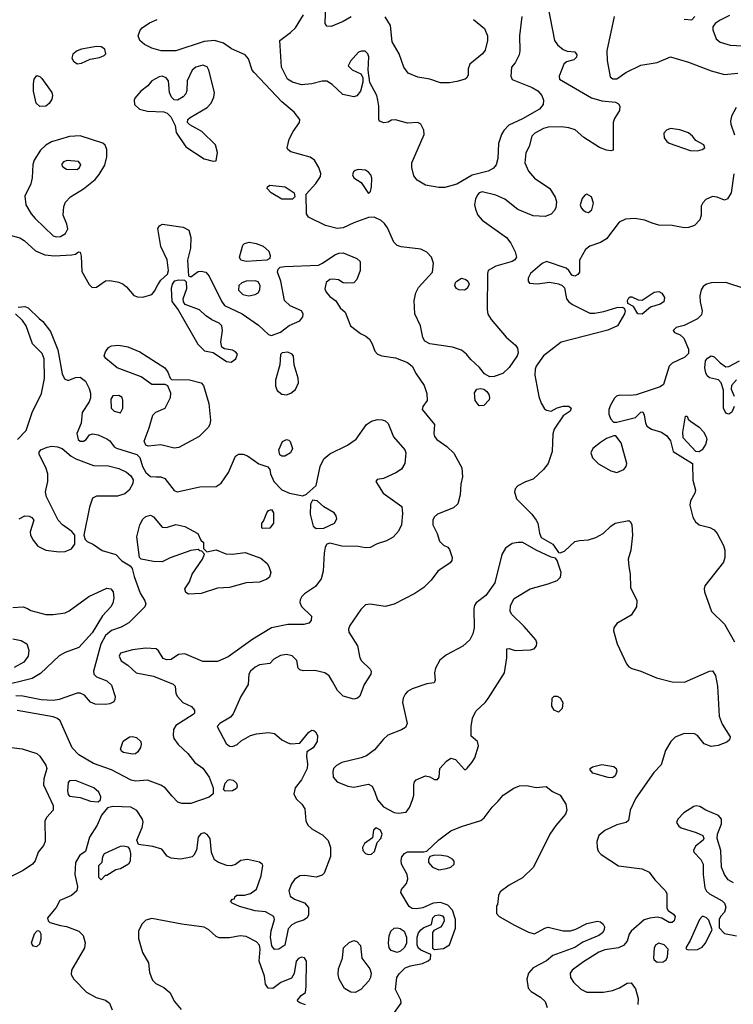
# Model space of a CAD drawing. Extents: x 1173029 to 1307123, y 522559 to 678521.
# Tile 125 of 256: x 1238961 to 1243734, y 541077 to 547663. Entities that reach past the tile are written whole.
import ezdxf

# ---------------------------------------------------------------- set-up
doc = ezdxf.new("R2010")
doc.units = 0

msp = doc.modelspace()

# ---------------------------------------------------------------- linework, layer by layer
at = {"layer": '0CON10XD'}
for points in [[(1242493.8, 547753.8), (1242537.9, 547525), (1242558.5, 547495), (1242595, 547462.9), (1242622.3, 547452.3), (1242675, 547448), (1242687.7, 547427.7), (1242685, 547413.3), (1242666.7, 547395), (1242619.3, 547380.7), (1242601.2, 547365), (1242569.4, 547285), (1242571.4, 547265), (1242785, 547140.7), (1242855, 547120.9), (1242945, 547111.2), (1242965, 547099.4), (1242974.6, 547084.6), (1242973.1, 547055), (1242938.7, 547001.3), (1242930, 546975), (1242930, 546790), (1242913.8, 546786.2), (1242885, 546791.1), (1242838.1, 546808.1), (1242734.6, 546874.6), (1242675.9, 546925.9), (1242635, 546939.6), (1242585, 546946.7), (1242495, 546944.7), (1242464.1, 546935.9), (1242405.6, 546905), (1242386.7, 546885), (1242368.6, 546815), (1242347.4, 546772.6), (1242338.8, 546705), (1242365, 546650.8), (1242404, 546604), (1242507.8, 546535), (1242542.5, 546475), (1242550.9, 546445), (1242547.3, 546405), (1242536.1, 546383.9), (1242515, 546363.1), (1242475, 546345.5), (1242395, 546350.9), (1242292.3, 546392.3), (1242205, 546463.3), (1242145, 546490.4), (1242055, 546511.2), (1242035.3, 546504.7), (1242025, 546493.5), (1242010.3, 546465), (1242003.8, 546425), (1242008.8, 546395), (1242025.5, 546355), (1242055, 546321.1), (1242185, 546228), (1242216, 546205), (1242245, 546168), (1242275, 546111.2), (1242284.5, 546075), (1242273.6, 546056.3), (1242255.6, 546045), (1242145, 546013.8), (1242095.3, 545984.7), (1242089.7, 545965), (1242086.7, 545725), (1242092.4, 545692.4), (1242115, 545656.7), (1242215, 545539.4), (1242278, 545485), (1242291.4, 545465), (1242294.5, 545435), (1242288.8, 545415), (1242235, 545336.9), (1242192.7, 545297.3), (1242135, 545275.5), (1242104.5, 545274.5), (1242070.8, 545295), (1242037.2, 545337.2), (1241979.1, 545389.1), (1241950, 545425), (1241915, 545451.5), (1241855, 545472.9), (1241705, 545495.6), (1241671.7, 545511.7), (1241656.6, 545536.6), (1241640.9, 545615), (1241604.1, 545695), (1241600, 545785), (1241610.9, 545835), (1241627.6, 545872.4), (1241722.2, 545975), (1241727.9, 546035), (1241715.4, 546075), (1241685, 546106.9), (1241645, 546127.9), (1241513, 546143), (1241485, 546153.1), (1241464.4, 546175), (1241420.3, 546270.3), (1241400.3, 546300.3), (1241379.7, 546319.7), (1241331.7, 546341.7), (1241295, 546339.2), (1241195, 546304.1), (1241125, 546270.4), (1241085.4, 546265.4), (1241006.6, 546286.6), (1240893, 546343), (1240880, 546365), (1240877.5, 546495), (1240941.9, 546568.1), (1240973.3, 546615), (1240975.5, 546635), (1240962.2, 546675), (1240933.1, 546723.1), (1240903, 546743), (1240775, 546780), (1240754.5, 546794.5), (1240750.8, 546805), (1240764.4, 546865), (1240790, 546915), (1240832.5, 546975), (1240834, 546995), (1240795.8, 547045), (1240714.8, 547114.7), (1240528.9, 547308.9), (1240516.4, 547326.4), (1240491.3, 547401.3), (1240468.3, 547428.3), (1240378.7, 547468.7), (1240325, 547505.6), (1240265, 547524.5), (1240195, 547516.7), (1240005, 547454.6), (1239907.5, 547455), (1239845, 547471.9), (1239795, 547496.9), (1239764.3, 547525), (1239752.9, 547555), (1239767.3, 547592.7), (1239780.9, 547609.1), (1239828.7, 547641.3), (1239881.2, 547665)], [(1241177, 547683), (1241125, 547650.4), (1241045, 547616.9), (1241015, 547620), (1241005, 547637.5), (1241008.5, 547765)], [(1242320, 547685), (1242303.2, 547555), (1242307.1, 547455), (1242302.7, 547427.3), (1242275.8, 547374.2), (1242251.2, 547345), (1242246.2, 547285), (1242255, 547264), (1242388.5, 547208.5), (1242426.4, 547186.3), (1242452.5, 547155), (1242464.2, 547125), (1242461.4, 547095), (1242437.5, 547065), (1242325, 546999.6), (1242233, 546957), (1242198.3, 546921.7), (1242183.1, 546895), (1242163.5, 546835), (1242158.5, 546735), (1242147, 546693), (1242131.1, 546668.9), (1242095, 546650.6), (1241987.9, 546622.1), (1241885, 546562.5), (1241805, 546541.4), (1241765, 546540.6), (1241675, 546557.1), (1241619.4, 546589.4), (1241598.3, 546618.3), (1241584.2, 546675), (1241584.2, 546705), (1241665.5, 546895), (1241664.3, 546925), (1241645, 546963.3), (1241625, 546976.2), (1241555, 546970), (1241475, 546992.5), (1241448.3, 546991.7), (1241425, 546976.7), (1241397.7, 546972.3), (1241367.5, 546985), (1241362.5, 546995), (1241362.5, 547085), (1241356.7, 547125), (1241348.8, 547155), (1241302.5, 547242.5), (1241292, 547325), (1241295.8, 547415), (1241290, 547435), (1241271.7, 547451.7), (1241246.4, 547453.6), (1241227.5, 547445), (1241173.3, 547385), (1241157.5, 547355), (1241185, 547326.7), (1241241.7, 547301.7), (1241256, 547276), (1241256.2, 547245), (1241240, 547185), (1241215, 547153.3), (1241195, 547146.7), (1241123.2, 547163.2), (1241050.3, 547230.3), (1241015, 547252), (1240985, 547252.5), (1240915, 547233.1), (1240845, 547228.2), (1240786.2, 547245), (1240753.1, 547265), (1240711.1, 547345), (1240700, 547525), (1240773.4, 547576.6), (1240805, 547608), (1240858.8, 547695)], [(1241995.5, 547665.5), (1242070, 547605), (1242090, 547555), (1242090, 547525), (1242075, 547460), (1242055.4, 547434.6), (1241972, 547365), (1241960, 547335), (1241960, 547295), (1241952.5, 547275), (1241940, 547265), (1241885, 547249.2), (1241835, 547240), (1241775, 547240), (1241705, 547264.2), (1241625, 547278.1), (1241560, 547305), (1241531.4, 547345), (1241498.1, 547435), (1241453.4, 547515), (1241441.2, 547625), (1241405, 547682.1)], [(1242937.5, 547685), (1242887.3, 547455), (1242889.4, 547389.4), (1242910.3, 547280.3), (1242928.6, 547268.6), (1242955, 547266.9), (1243015, 547309.4), (1243115, 547359.6), (1243225, 547376.9), (1243315, 547414.4), (1243435, 547380), (1243585, 547322.1), (1243675, 547295.5), (1243765, 547305.6)], [(1243405, 547666.7), (1243457, 547663), (1243477.5, 547685)], [(1243708.1, 547691.9), (1243645, 547660.6), (1243612.8, 547637.2), (1243598, 547615), (1243596.2, 547595), (1243620, 547535), (1243645, 547512.9), (1243713.2, 547493.2), (1243797.5, 547487.5)], [(1239345, 547368.8), (1239375, 547372), (1239431.7, 547398.3), (1239495, 547410), (1239527, 547423), (1239537.5, 547435), (1239531.2, 547465), (1239505, 547482), (1239475, 547484.3), (1239375, 547466.2), (1239346.2, 547455), (1239317.1, 547432.9), (1239308.8, 547405), (1239320, 547385), (1239345, 547368.8)], [(1240255, 546716.2), (1240275, 546720), (1240284.3, 546775), (1240270.8, 546825), (1240178.8, 546915), (1240099.5, 546959.5), (1240082.5, 546975), (1240086.7, 546995), (1240100.6, 547009.4), (1240215, 547076), (1240242, 547105), (1240260, 547145), (1240263.1, 547175), (1240226.3, 547326.3), (1240215, 547347.5), (1240185, 547360), (1240140, 547345), (1240115, 547326.2), (1240082, 547255), (1240079.5, 547190.5), (1240072.7, 547167.3), (1240055, 547146.2), (1240015.9, 547124.1), (1239995, 547126.2), (1239975.6, 547145.6), (1239962.9, 547175), (1239955.7, 547255), (1239940, 547275), (1239915, 547284.4), (1239895, 547280.6), (1239845, 547253.8), (1239818.7, 547221.3), (1239772, 547185), (1239731.2, 547138.8), (1239726.2, 547125), (1239730, 547095), (1239762.5, 547065), (1239815, 547050.6), (1239925.7, 547045.7), (1239947.3, 547037.3), (1239973, 547013), (1240000, 546955), (1240008.3, 546908.3), (1240072, 546812), (1240195, 546732.9), (1240255, 546716.2)], [(1239095, 547082), (1239070.8, 547105), (1239054.3, 547185), (1239053.1, 547235), (1239057.5, 547265), (1239075, 547288.8), (1239095, 547284), (1239109.3, 547269.3), (1239176.2, 547175), (1239180, 547155), (1239175, 547132.5), (1239157.3, 547102.7), (1239135, 547083.8), (1239095, 547082)], [(1243752.9, 547075), (1243721.2, 547018.8), (1243714.6, 546985.4), (1243718.5, 546965), (1243742.2, 546892.2)], [(1239205, 546210), (1239235, 546211.9), (1239267.8, 546232.2), (1239282.2, 546265), (1239276.9, 546295), (1239252.9, 546355), (1239255.6, 546414.4), (1239268, 546442), (1239301.5, 546478.5), (1239388.6, 546531.4), (1239466.1, 546593.9), (1239493.3, 546626.7), (1239530.1, 546689.9), (1239543.6, 546745), (1239544.3, 546795), (1239533.2, 546823.2), (1239517.6, 546837.6), (1239365, 546885.5), (1239295, 546881.5), (1239172.9, 546845), (1239136.2, 546823.8), (1239099.3, 546790.7), (1239057.1, 546722.9), (1239049.2, 546695), (1239045.5, 546605), (1239036.7, 546565), (1238996.4, 546483.6), (1239002, 546425), (1239037.5, 546365), (1239064, 546334), (1239185, 546217.1), (1239205, 546210)], [(1243495, 546786.2), (1243525, 546793.8), (1243542.5, 546805), (1243537.5, 546825), (1243483.9, 546853.9), (1243461.2, 546885), (1243435, 546905.6), (1243376.1, 546926.1), (1243315, 546935.7), (1243286.9, 546923.1), (1243270, 546905), (1243272.3, 546872.3), (1243288.8, 546848.8), (1243305, 546838), (1243445, 546788.8), (1243495, 546786.2)], [(1239345, 546662), (1239360.8, 546675), (1239369.4, 546695), (1239355, 546715.6), (1239279.1, 546720.9), (1239255, 546712), (1239240, 546695), (1239248.8, 546678.8), (1239275, 546664), (1239345, 546662)], [(1241295, 546500), (1241307, 546513), (1241313.9, 546546.1), (1241317.3, 546602.7), (1241310, 546625), (1241295, 546643.8), (1241275, 546656), (1241225, 546660), (1241205, 546654), (1241194.3, 546645), (1241187.1, 546625), (1241195, 546606.2), (1241244.4, 546574.4), (1241295, 546500)], [(1243738.6, 546631.4), (1243720, 546505), (1243695.7, 546465), (1243675, 546455.7), (1243625, 546475.5), (1243595, 546479.6), (1243550.8, 546459.2), (1243530.9, 546439.1), (1243519.4, 546415), (1243518.1, 546355), (1243509.4, 546325), (1243475, 546285.7), (1243435, 546273.1), (1243405, 546271.5), (1243325, 546285.3), (1243235, 546288.7), (1243192.2, 546302.2), (1243141.7, 546321.7), (1243075, 546332.1), (1243012.1, 546327.9), (1242971.1, 546308.9), (1242885, 546197.1), (1242845, 546173.5), (1242775, 546148.9), (1242744.4, 546125), (1242705.4, 546055), (1242704.4, 545975), (1242695, 545959.2), (1242675, 545947.1), (1242654.4, 545954.4), (1242634.3, 545985), (1242615, 546000), (1242485, 546044.5), (1242455, 546031.5), (1242378, 545965), (1242363, 545933), (1242363, 545913), (1242371.7, 545901.7), (1242425, 545896.2), (1242505, 545906.4), (1242565.5, 545895.5), (1242590, 545885), (1242605, 545870), (1242618, 545795), (1242634.2, 545775), (1242658.9, 545758.9), (1242775, 545700), (1242805, 545699.4), (1242867.8, 545712.2), (1242955, 545738.6), (1242990.7, 545740.7), (1243003.9, 545733.9), (1243010, 545715), (1243007.1, 545695), (1242959.2, 545615), (1242895, 545587.1), (1242583.6, 545506.4), (1242465, 545415.5), (1242415.6, 545345), (1242407.8, 545325), (1242405.6, 545285.6), (1242433.1, 545143.1), (1242448.6, 545098.6), (1242471.1, 545061.1), (1242485, 545050), (1242515, 545044), (1242555, 545065.8), (1242595, 545078), (1242635, 545078.8), (1242650, 545065), (1242642.5, 545045), (1242595, 545012.5), (1242536.9, 544923.1), (1242527.5, 544892.5), (1242522, 544775), (1242496.2, 544695), (1242465.5, 544655), (1242395, 544589.4), (1242345, 544572), (1242293.3, 544545), (1242276, 544525), (1242270.8, 544505), (1242285, 544458.8), (1242385.6, 544355), (1242415.7, 544315), (1242425.6, 544295), (1242437.4, 544227.4), (1242448.9, 544198.9), (1242528, 544155), (1242565, 544100), (1242575, 544097.5), (1242605, 544108.8), (1242675, 544172.5), (1242705, 544180), (1242765, 544182.9), (1242815, 544198.6), (1242864.5, 544225.5), (1242915, 544276), (1242943.3, 544295), (1243035, 544313.8), (1243046.2, 544305), (1243054.2, 544285), (1243058.9, 544215), (1243047.5, 544115), (1243031.5, 544055), (1243034.4, 544005.6), (1243044.4, 543955), (1243047.1, 543865), (1243087.9, 543777.9), (1243086.7, 543735), (1243050.5, 543679.5), (1242955, 543623.3), (1242935, 543595.8), (1242931.6, 543575), (1242957.9, 543487.9), (1243019.4, 543355), (1243034.6, 543334.6), (1243055, 543322.9), (1243115, 543305.7), (1243220.4, 543260.4), (1243325, 543233.9), (1243407.7, 543232.3), (1243575, 543305.8), (1243595, 543308), (1243615, 543276.2), (1243629.3, 543205), (1243638.5, 543005), (1243660.2, 542950.2), (1243712.9, 542865), (1243709.2, 542845), (1243690.8, 542829.2), (1243632, 542808), (1243585, 542802.2), (1243539.7, 542819.7), (1243494.5, 542874.5), (1243475, 542886.7), (1243405, 542887.8), (1243345, 542864.4), (1243317.1, 542835), (1243281.4, 542775), (1243252.3, 542677.7), (1243203.2, 542626.8), (1243081.4, 542455), (1243044, 542375), (1243034.1, 542305.9), (1243017.3, 542292.7), (1242955, 542276.5), (1242875, 542240.4), (1242834.4, 542205), (1242820.5, 542165), (1242823.3, 542125), (1242830.9, 542100.9), (1242849.4, 542079.4), (1242965, 542002.5), (1243125, 541983.3), (1243171.6, 541961.6), (1243209.1, 541909.1), (1243280.4, 541835), (1243289.3, 541815), (1243290.2, 541720.2), (1243297.5, 541705), (1243335, 541678.9), (1243344.5, 541665), (1243338.9, 541635), (1243325, 541623.5), (1243305, 541623.5), (1243255, 541653.3), (1243225, 541659.5), (1243175, 541653.5), (1243138.6, 541641.4), (1243050, 541565), (1243038.1, 541545), (1243025, 541498.8), (1242998.9, 541471.1), (1242965, 541454.5), (1242875, 541440.6), (1242835, 541426.4), (1242724.4, 541355.6), (1242656.9, 541305), (1242641.9, 541285), (1242644.4, 541255), (1242664.4, 541225), (1242715, 541177.9), (1242755, 541156.8), (1242865, 541157.3), (1242925, 541168.7), (1242973.6, 541186.4), (1243025, 541217.8), (1243050.3, 541220.3), (1243080.4, 541180.4), (1243097.3, 541115), (1243096, 541075)], [(1240785, 546462.5), (1240715, 546463.3), (1240643.3, 546505), (1240616.7, 546535), (1240617.5, 546545), (1240635, 546556.2), (1240737.5, 546545), (1240797.5, 546505), (1240801.7, 546478.3), (1240785, 546462.5)], [(1242765, 546374.3), (1242787.9, 546392.1), (1242798.9, 546435), (1242785, 546478), (1242755, 546496), (1242740.9, 546489.1), (1242722.4, 546467.6), (1242710.8, 546425), (1242715.8, 546405), (1242728.9, 546388.9), (1242746.8, 546376.8), (1242765, 546374.3)], [(1238805, 546246.7), (1238962.9, 546202.9), (1238991.9, 546185), (1239067.9, 546117.9), (1239129.3, 546089.3), (1239195, 546082.8), (1239310.4, 546089.6), (1239334.5, 546095.5), (1239355, 546110), (1239365, 546107.5), (1239372.3, 546082.3), (1239377.6, 545977.6), (1239425, 545892), (1239445, 545870.8), (1239475.5, 545874.5), (1239535, 545915.6), (1239565, 545917.5), (1239625, 545907.3), (1239654, 545895), (1239675, 545877.1), (1239725, 545818), (1239749.2, 545809.2), (1239785, 545807.1), (1239845, 545825.8), (1239863.8, 545846.2), (1239885, 545889.2), (1239905, 545920), (1239949.1, 545960.9), (1239955.6, 545985), (1239947.8, 546057.8), (1239906, 546146), (1239884.2, 546265.8), (1239895.8, 546284.2), (1239915.8, 546294.2), (1240055.4, 546275.4), (1240091.4, 546255), (1240106.8, 546206.8), (1240104.3, 546135), (1240084.2, 546055), (1240090, 545950), (1240105, 545942.5), (1240155, 545978), (1240175, 545980.8), (1240205, 545974.2), (1240228.3, 545948.3), (1240311.2, 545781.2), (1240331.7, 545751.7), (1240449.2, 545695), (1240559.1, 545619.1), (1240625, 545556.7), (1240645, 545550), (1240705, 545572), (1240762.5, 545617.5), (1240835, 545649.2), (1240854.4, 545675), (1240857.5, 545695), (1240845, 545716.5), (1240769.2, 545749.2), (1240732.2, 545785), (1240708.2, 545915), (1240685.7, 545975), (1240688.8, 545995), (1240703.3, 546006.7), (1240735, 546012.7), (1240958.6, 546021.4), (1240986.6, 546033.4), (1241068.9, 546091.1), (1241095, 546101.2), (1241125, 546102.9), (1241216, 546066), (1241238, 546045), (1241238.8, 545985), (1241215.9, 545924.1), (1241195, 545902.5), (1241145, 545900), (1241125, 545903.3), (1241092.7, 545922.7), (1241055, 545928.1), (1241035.5, 545924.5), (1241011.5, 545905), (1241002.7, 545862.7), (1241011.2, 545841.2), (1241035, 545812), (1241075, 545783.3), (1241105, 545736.7), (1241137.3, 545707.3), (1241174, 545615), (1241240.8, 545565), (1241277, 545547), (1241301.1, 545525), (1241319.1, 545495), (1241336.3, 545446.3), (1241355, 545425.7), (1241383.8, 545413.8), (1241475, 545400.5), (1241555, 545370.5), (1241585.3, 545345.3), (1241612.1, 545295), (1241667.1, 545215), (1241685, 545162.5), (1241686, 545115), (1241657.5, 545075), (1241653.3, 545055), (1241735.9, 544955.9), (1241730, 544895), (1241736.2, 544875), (1241752, 544855), (1241817.8, 544807.8), (1241864.3, 544764.3), (1241918.8, 544665), (1241923.8, 544605), (1241911.4, 544555), (1241906.5, 544485), (1241891.4, 544425), (1241861.6, 544398.4), (1241754.7, 544355.3), (1241734.3, 544335), (1241724.4, 544315), (1241723.6, 544283.6), (1241754.2, 544225), (1241770, 544175), (1241795, 544147.5), (1241823.6, 544133.6), (1241835, 544120), (1241853.8, 544065), (1241851.2, 544045), (1241841.2, 544028.8), (1241756.8, 543973.2), (1241714.2, 543915), (1241665, 543864.2), (1241605, 543825.8), (1241465, 543752.5), (1241405, 543736.7), (1241305, 543754), (1241275, 543748.5), (1241243.3, 543716.7), (1241168.5, 543611.5), (1241159.5, 543585), (1241161.4, 543565), (1241219.4, 543475), (1241235.6, 543395), (1241247.1, 543375), (1241305, 543319.2), (1241311.9, 543305), (1241308.6, 543285), (1241265.7, 543215), (1241235, 543138.8), (1241220, 543125), (1241195, 543117.1), (1241125, 543138), (1241086, 543175), (1241053.6, 543236.4), (1241031.2, 543275), (1241002.5, 543295), (1240935, 543310), (1240856.4, 543306.4), (1240834.2, 543314.2), (1240823.8, 543325), (1240815.7, 543375.7), (1240783.3, 543406.7), (1240745, 543417.1), (1240705, 543410.8), (1240660, 543385), (1240633.6, 543356.4), (1240565, 543347.8), (1240535, 543331.5), (1240504.4, 543305), (1240494.4, 543285), (1240488.1, 543215), (1240440, 543135), (1240389.8, 543020.2), (1240371.8, 542998.2), (1240300, 542955), (1240282.5, 542935), (1240341.7, 542821.7), (1240365, 542804), (1240385, 542800.8), (1240415, 542814), (1240441.3, 542838.7), (1240505, 542874.4), (1240545, 542886.5), (1240625, 542894.2), (1240665, 542888), (1240715, 542846.2), (1240755, 542826.7), (1240775, 542820), (1240835, 542823.3), (1240895, 542896), (1240915, 542910), (1240929.2, 542909.2), (1240940.3, 542900.3), (1240952.9, 542875), (1240950.6, 542835), (1240925, 542792), (1240882.5, 542765), (1240878.8, 542735), (1240886.9, 542685), (1240884.4, 542655), (1240845, 542579.2), (1240803.3, 542525), (1240794.5, 542485), (1240810.2, 542450.2), (1240847.9, 542415), (1240867.8, 542385), (1240874.7, 542305), (1240887.7, 542275), (1240915, 542250.4), (1240989.1, 542209.1), (1241023.3, 542173.3), (1241040, 542125), (1241040.6, 542065), (1240996.7, 541955), (1240985, 541941.2), (1240945, 541927.5), (1240869.1, 541939.1), (1240835, 541935.6), (1240799.5, 541910.5), (1240778.5, 541881.5), (1240761.1, 541835), (1240770.7, 541800.7), (1240799.3, 541779.3), (1240865.7, 541755), (1240892.9, 541725), (1240892.9, 541675), (1240882.9, 541655), (1240859.7, 541640.3), (1240810, 541625)], [(1240475.5, 546045.5), (1240441.2, 546055), (1240432, 546075), (1240454.2, 546155.8), (1240465, 546166.7), (1240495, 546176), (1240543.6, 546166.4), (1240589.2, 546149.2), (1240626.7, 546115), (1240636.1, 546086.1), (1240633.6, 546066.4), (1240615, 546054), (1240475.5, 546045.5)], [(1240375, 545373.1), (1240407.5, 545395), (1240417.1, 545425), (1240405, 545440.8), (1240385, 545451.9), (1240331.4, 545461.4), (1240312.5, 545472.5), (1240307.1, 545505), (1240318.6, 545585), (1240314.2, 545615), (1240295, 545632.9), (1240245.4, 545655.4), (1240203.8, 545683.8), (1240162.8, 545722.8), (1240068.1, 545758.1), (1240056, 545775), (1240054.2, 545795), (1240078, 545865), (1240077, 545907), (1240065, 545917.5), (1240025, 545920), (1239995, 545913.3), (1239980, 545895), (1239974.4, 545865.6), (1239977.9, 545777.9), (1240021.4, 545721.4), (1240152.4, 545492.4), (1240197.3, 545447.3), (1240255.9, 545435.9), (1240345, 545377.1), (1240375, 545373.1)], [(1240494.5, 545815.5), (1240535, 545824.4), (1240555, 545835.7), (1240566.9, 545855), (1240569.2, 545885), (1240555, 545910), (1240535, 545916), (1240475, 545914.1), (1240446.3, 545903.7), (1240426.5, 545885), (1240424.1, 545854.1), (1240454.2, 545824.2), (1240494.5, 545815.5)], [(1241935, 545853.6), (1241898.8, 545855), (1241882, 545865), (1241871.7, 545881.7), (1241875.8, 545905), (1241884.2, 545915), (1241915, 545933.1), (1241945, 545925.6), (1241958.1, 545915), (1241967.3, 545895), (1241955, 545865.8), (1241935, 545853.6)], [(1243812.3, 545862.3), (1243685, 545905.9), (1243586.2, 545903.8), (1243555.3, 545894.7), (1243532.2, 545877.8), (1243519.5, 545855), (1243510.5, 545815), (1243511.8, 545775), (1243525.3, 545715), (1243521.4, 545688.6), (1243495, 545662.1), (1243405, 545618.1), (1243352.5, 545605), (1243332.5, 545585), (1243341.7, 545571.7), (1243377.5, 545555), (1243402.3, 545532.3), (1243435, 545460), (1243435, 545430), (1243410, 545405), (1243325.4, 545364.6), (1243305.6, 545345), (1243266.9, 545223.1), (1243243.8, 545206.2), (1243085, 545154.2), (1243045, 545148.6), (1242975, 545152.5), (1242953.3, 545145), (1242938.3, 545131.7), (1242912, 545085), (1242902, 545055), (1242902, 545025), (1242915, 544990), (1242931.7, 544971.7), (1242955, 544970), (1243078.8, 545001.2), (1243115, 545037.5), (1243129.3, 545039.3), (1243138.3, 545018.3), (1243145.9, 544965.9), (1243156.2, 544945), (1243186.7, 544925), (1243253.6, 544903.6), (1243290.3, 544880.3), (1243314, 544845), (1243331.2, 544775), (1243460, 544695), (1243462.7, 544582.7), (1243480, 544515), (1243475.7, 544495), (1243447.8, 544445), (1243443.3, 544415), (1243463.5, 544335), (1243481.4, 544305), (1243505, 544284.3), (1243576.3, 544266.3), (1243605, 544250), (1243625.5, 544225), (1243669.4, 544145), (1243676.7, 544115), (1243676.5, 544065), (1243668.1, 544035), (1243543.5, 543876.5), (1243538.6, 543855), (1243541.9, 543835), (1243587.5, 543705), (1243675, 543619.4), (1243741, 543501)], [(1243125, 545692.2), (1243095.7, 545695.7), (1243067.5, 545745), (1243027.5, 545765), (1243026.7, 545785), (1243035, 545802.5), (1243045, 545810), (1243055, 545808.8), (1243098.3, 545788.3), (1243125, 545786.2), (1243205, 545840), (1243235, 545844.5), (1243255, 545833.1), (1243273.5, 545805), (1243269.4, 545775), (1243245, 545759.6), (1243179.8, 545740.2), (1243125, 545692.2)], [(1238945.6, 544855), (1239004.4, 544915), (1239043.9, 545036.1), (1239106.6, 545163.4), (1239126.2, 545263.8), (1239125.4, 545395), (1239111.1, 545431.1), (1239045.9, 545495), (1239005.5, 545615.5), (1238980.2, 545650.2), (1238932.9, 545695)], [(1238950.9, 545739.1), (1238995, 545745.6), (1239017.1, 545735), (1239092, 545665), (1239115.7, 545645), (1239167.3, 545577.3), (1239216.2, 545455), (1239245.6, 545295), (1239260.9, 545260.9), (1239285, 545249.2), (1239335, 545268.9), (1239365, 545270.9), (1239400.5, 545245), (1239426.2, 545195), (1239435.3, 545165), (1239435.8, 545134.2), (1239425, 545107.1), (1239378.6, 545035), (1239371.4, 544965), (1239343.1, 544895), (1239352.1, 544855), (1239365, 544843.6), (1239387.1, 544842.9), (1239405.5, 544854.5), (1239428.8, 544885), (1239447, 544893), (1239485, 544886.4), (1239545, 544858.6), (1239563.8, 544845), (1239593.8, 544805), (1239607.6, 544797.6), (1239745.5, 544755.5), (1239763.8, 544733.8), (1239782.6, 544675), (1239805, 544634.6), (1239835, 544607.7), (1239874.7, 544605.3), (1239905, 544606), (1239932.2, 544595), (1239994.3, 544514.3), (1240015, 544504.5), (1240165, 544539.1), (1240275, 544540), (1240308.3, 544561.7), (1240357, 544633), (1240405, 544743.3), (1240425, 544756), (1240455, 544757.5), (1240485, 544745.6), (1240561.1, 544691.1), (1240621.7, 544671.7), (1240633.3, 544655), (1240638.8, 544625), (1240660, 544575), (1240715, 544518.1), (1240766.2, 544495), (1240855, 544478.9), (1240880.3, 544489.7), (1240943.5, 544546.5), (1240971.3, 544675), (1240995.5, 544725), (1241035, 544759.6), (1241153.8, 544816.2), (1241212.6, 544857.4), (1241280, 544955), (1241313.2, 544976.8), (1241355, 544987.8), (1241385, 544987.5), (1241405, 544980.6), (1241425, 544962), (1241461.9, 544871.9), (1241537.1, 544785), (1241542.7, 544765), (1241537.8, 544695), (1241515, 544657.5), (1241477.8, 544632.2), (1241395, 544594), (1241352.3, 544587.7), (1241342.5, 544575), (1241392, 544495), (1241516.1, 544406.1), (1241520.8, 544360.8), (1241515.5, 544285), (1241495, 544242), (1241458.5, 544201.5), (1241415, 544177.3), (1241353.1, 544156.9), (1241305, 544132.5), (1241275, 544129.2), (1241225, 544138.6), (1241115, 544141.4), (1241035, 544162.5), (1241015, 544153.8), (1241004.5, 544135.5), (1240996.5, 544095), (1240991.2, 543975), (1240977.2, 543922.8), (1240939.1, 543870.9), (1240866.6, 543823.4), (1240847.5, 543805), (1240836.8, 543783.2), (1240835.7, 543765), (1240846.8, 543736.8), (1240912.3, 543672.3), (1240911.2, 543645), (1240895, 543626.2), (1240862.3, 543617.7), (1240755, 543616.7), (1240645, 543594.4), (1240521.1, 543518.9), (1240355, 543400), (1240285, 543370), (1240185, 543370.8), (1240065, 543420), (1240023, 543417), (1239975, 543382.5), (1239945, 543380), (1239920.5, 543390.5), (1239890.5, 543440.5), (1239874.1, 543454.1), (1239805, 543458.9), (1239715, 543448.2), (1239636.2, 543425), (1239626, 543405), (1239640.8, 543375), (1239685.3, 543345.3), (1239740, 543295), (1239855, 543270.8), (1239988.3, 543218.3), (1240000, 543205), (1240006.2, 543155), (1240016.7, 543135), (1240053.3, 543095), (1240109.2, 543069.2), (1240131.2, 543045), (1240131.2, 543025), (1240121.2, 543015), (1240005, 542941.2), (1239990.8, 542915), (1239987.5, 542875), (1239992.9, 542855), (1240020, 542815), (1240086, 542755), (1240133.3, 542695), (1240185, 542656), (1240228.5, 542595), (1240255.8, 542525), (1240256.2, 542485), (1240228.7, 542461.3), (1240105, 542418.9), (1240045, 542420), (1240018.1, 542428.1), (1239979.8, 542469.8), (1239935, 542524.3), (1239905, 542543.3), (1239815, 542575.5), (1239735, 542569.5), (1239706.2, 542576.2), (1239574.7, 542644.7), (1239455, 542687.5), (1239356.9, 542745), (1239312.9, 542792.9), (1239232.2, 542972.2), (1239215, 542988.5), (1239185, 543000.4), (1238945, 543042.4)], [(1239995, 544796.9), (1239905, 544820), (1239820, 544810), (1239805, 544816.7), (1239793.3, 544843.3), (1239828, 544932), (1239851.8, 545018.2), (1239872.3, 545037.7), (1239934.3, 545065), (1239970, 545135), (1239971.2, 545165), (1239953, 545213), (1239933, 545223), (1239845, 545223.3), (1239774.1, 545274.1), (1239612.5, 545335), (1239537.4, 545397.4), (1239527.1, 545415), (1239535, 545442), (1239555, 545470), (1239575, 545482.5), (1239625, 545485.5), (1239685, 545473.8), (1239765, 545440.4), (1239930.8, 545335), (1239952.5, 545305), (1239967.5, 545265), (1239977, 545257), (1240096.8, 545253.2), (1240175, 545232.9), (1240191.4, 545215), (1240226.7, 545095), (1240236.5, 544983.5), (1240231.9, 544955), (1240221.4, 544935), (1240162.5, 544875), (1240025, 544801.9), (1239995, 544796.9)], [(1240745, 545152.9), (1240775, 545164.3), (1240805, 545189.2), (1240825.6, 545235), (1240823.1, 545265), (1240796.2, 545355), (1240791.7, 545411.7), (1240782.5, 545425), (1240755, 545438), (1240716.1, 545433.9), (1240706.1, 545423.9), (1240701.2, 545355), (1240671.3, 545251.3), (1240672.5, 545212.5), (1240682.2, 545182.2), (1240715, 545157.5), (1240745, 545152.9)], [(1243705, 545023.3), (1243685, 545030), (1243669.2, 545065), (1243668, 545185), (1243653.8, 545235), (1243635, 545253.8), (1243575, 545267.5), (1243559.7, 545279.7), (1243550.2, 545300.2), (1243544.5, 545335), (1243548.7, 545381.3), (1243560.3, 545399.7), (1243585, 545414.2), (1243605, 545408.6), (1243645, 545366.7), (1243685, 545340.8), (1243705, 545342.9), (1243775, 545380)], [(1243755, 545253.3), (1243722.5, 545215), (1243720.7, 545190.7), (1243738.8, 545145)], [(1242035, 545080.8), (1242007.5, 545115), (1242002.7, 545167.3), (1242017.9, 545192.1), (1242045, 545196.9), (1242065, 545191.4), (1242085.5, 545175.5), (1242099.2, 545155), (1242104.2, 545135), (1242100.8, 545119.2), (1242065, 545082), (1242035, 545080.8)], [(1239635, 545033.3), (1239650, 545065), (1239652, 545115), (1239646, 545135), (1239625, 545150), (1239585, 545146), (1239570, 545125), (1239572, 545065), (1239592.5, 545045), (1239635, 545033.3)], [(1243740, 545075), (1243725, 545037.5), (1243705, 545023.3)], [(1243505, 544773.3), (1243483.6, 544773.6), (1243398.8, 544865), (1243396.2, 544905), (1243415, 545010), (1243425, 545010), (1243431.7, 544991.7), (1243447, 544977), (1243505, 544937.5), (1243535, 544905.7), (1243553, 544873), (1243556.7, 544855), (1243548, 544822), (1243525, 544786.2), (1243505, 544773.3)], [(1240714.4, 544744.4), (1240701.3, 544751.3), (1240693.3, 544785), (1240718.3, 544841.7), (1240745, 544855.8), (1240761.2, 544851.2), (1240770.9, 544840.9), (1240785.5, 544794.5), (1240773.1, 544765), (1240735, 544744.4), (1240714.4, 544744.4)], [(1242955, 544633.5), (1243002.5, 544655), (1243017.1, 544675), (1243021.9, 544695), (1242983, 544833), (1242948.3, 544878.3), (1242935, 544880), (1242885, 544861.2), (1242845, 544834.3), (1242794.3, 544795), (1242780, 544765), (1242792.8, 544732.8), (1242832.8, 544692.8), (1242915, 544644.5), (1242955, 544633.5)], [(1238958, 544325), (1238995, 544344.3), (1239025, 544342.5), (1239042.7, 544332.7), (1239056.2, 544315), (1239032.1, 544237.9), (1239032.9, 544215), (1239051.1, 544181.1), (1239082.4, 544142.4), (1239136.7, 544115), (1239225, 544103.2), (1239265, 544105.4), (1239307.1, 544122.9), (1239330, 544155), (1239330, 544215), (1239310.2, 544240.2), (1239248.5, 544285), (1239218.8, 544315), (1239140.6, 544470.6), (1239132.7, 544505), (1239148.9, 544575), (1239149.4, 544625), (1239136.8, 544666.8), (1239092, 544755), (1239090.8, 544769.2), (1239102, 544785), (1239145, 544804.5), (1239175, 544810.5), (1239215, 544806.5), (1239245, 544794.4), (1239304.3, 544744.3), (1239336, 544726), (1239455, 544680.8), (1239555, 544679.1), (1239625, 544661.3), (1239675, 544636.1), (1239705, 544611.1), (1239719.6, 544585), (1239718.9, 544561.1), (1239692.5, 544515), (1239665, 544490.6), (1239615, 544476.4), (1239475, 544476.7), (1239448.2, 544461.8), (1239427.7, 544402.3), (1239390, 544215), (1239399.2, 544185), (1239412.4, 544172.4), (1239455, 544151.9), (1239513, 544113), (1239603.8, 544085), (1239645, 544043.8), (1239700, 544010), (1239713, 543993), (1239727.7, 543937.7), (1239765.9, 543825.9), (1239799.2, 543775), (1239804, 543755), (1239798, 543735), (1239691.4, 543628.6), (1239639.8, 543600.2), (1239575, 543578.2), (1239535.8, 543544.2), (1239503.6, 543485), (1239454.4, 543305), (1239458, 543285), (1239475, 543268), (1239545, 543240.6), (1239575, 543211.2), (1239598.6, 543135), (1239598, 543115), (1239589.7, 543100.3), (1239565, 543087.5), (1239535, 543082.2), (1239465, 543084.4), (1239435, 543098.6), (1239394.6, 543144.6), (1239365, 543159.1), (1239345, 543157.1), (1239225, 543114.7), (1239185, 543108.2), (1239103.8, 543113.8), (1238983.1, 543136.9), (1238935, 543139.8)], [(1240945, 544260), (1240995, 544261.9), (1241066, 544295), (1241081.2, 544325), (1241076.7, 544345), (1241063.3, 544365), (1240994.4, 544404.4), (1240950, 544445), (1240920, 544450), (1240906.8, 544423.2), (1240904.6, 544355), (1240924.4, 544275), (1240945, 544260)], [(1240585, 544260), (1240580, 544265), (1240580, 544295), (1240591.7, 544308.3), (1240613.8, 544365), (1240625, 544380), (1240645, 544386.2), (1240658.8, 544365), (1240658.8, 544295), (1240635, 544262.5), (1240585, 544260)], [(1240090.7, 543820.7), (1240071.7, 543831.7), (1240066.2, 543855), (1240097.9, 543902.1), (1240115.7, 543955), (1240183.3, 544055), (1240197.5, 544087.5), (1240178.3, 544108.3), (1240165, 544110), (1240155, 544120), (1240105, 544112), (1239966.8, 544063.2), (1239915, 544035.7), (1239855, 544037.8), (1239773.9, 544053.9), (1239762.5, 544065), (1239744.5, 544204.5), (1239765.5, 544285), (1239785, 544322.5), (1239805, 544340), (1239835, 544348.6), (1239855, 544337.5), (1239915, 544268.6), (1239943, 544267), (1240005, 544285.7), (1240065, 544273.8), (1240152.5, 544225), (1240171.7, 544181.7), (1240190, 544165), (1240190, 544125), (1240212.5, 544102.5), (1240275, 544116), (1240340.6, 544090.6), (1240385, 544087.8), (1240468.8, 544098.8), (1240575, 544062), (1240615.6, 544025.6), (1240628, 544005), (1240640, 543965), (1240631.2, 543935), (1240615, 543920.8), (1240565, 543901.4), (1240475, 543897.1), (1240364.1, 543864.1), (1240285, 543860), (1240175, 543824.5), (1240090.7, 543820.7)], [(1241495, 542355.8), (1241545, 542362.5), (1241567.7, 542392.3), (1241588.8, 542445), (1241596.2, 542475), (1241596.2, 542545), (1241601.2, 542565), (1241612.1, 542577.9), (1241675, 542604.2), (1241705, 542598.8), (1241735, 542581.2), (1241755, 542580), (1241765.7, 542595), (1241771.9, 542655), (1241815, 542703.5), (1241845, 542723.5), (1241875, 542714.3), (1241935, 542647.5), (1241945, 542647.5), (1241955, 542656.2), (1241986, 542694), (1242004.6, 542725.4), (1242030, 542805), (1242022.5, 542835), (1241980.7, 542870.7), (1241980, 542935), (1241989.7, 542990.3), (1242012.2, 543037.8), (1242074.3, 543095), (1242095, 543122), (1242203.5, 543295), (1242220, 543395), (1242220, 543455), (1242235, 543457.5), (1242275, 543444), (1242377.7, 543447.7), (1242401.2, 543455), (1242417.1, 543475), (1242420, 543495), (1242412.9, 543515), (1242334.6, 543604.6), (1242252.5, 543685), (1242242.5, 543705), (1242243.3, 543745), (1242268, 543792), (1242376.2, 543855), (1242495, 543888.5), (1242555, 543911.9), (1242578.6, 543935), (1242582.5, 543965), (1242556.4, 544046.4), (1242545, 544060), (1242515, 544066.7), (1242415, 544113.5), (1242325.5, 544165.5), (1242295, 544166.9), (1242255, 544158.1), (1242211.1, 544128.9), (1242185, 544086.2), (1242138.8, 543895), (1242079.7, 543810.3), (1242015, 543761.2), (1242003.8, 543745), (1241998.8, 543725), (1242000, 543595), (1241992.9, 543555), (1241972.5, 543515), (1241925, 543472.5), (1241814.7, 543415.3), (1241772.2, 543377.8), (1241741.9, 543325), (1241735.7, 543295), (1241740, 543245), (1241732.5, 543227.5), (1241685, 543220.8), (1241585, 543186.7), (1241555, 543169.4), (1241539.2, 543150.8), (1241526.5, 543125), (1241522.5, 543095), (1241552.5, 542955), (1241540.7, 542929.3), (1241515, 542911.9), (1241423.9, 542876.1), (1241395, 542850.8), (1241335, 542780), (1241280.2, 542739.8), (1241245.3, 542724.7), (1241115.3, 542694.7), (1241080, 542675), (1241059.4, 542655), (1241054.4, 542635), (1241057.5, 542595), (1241083.8, 542563.8), (1241155, 542536.2), (1241195, 542529.6), (1241295, 542550), (1241317.5, 542535), (1241336.1, 542496.1), (1241354, 542444), (1241395, 542398), (1241465, 542359.2), (1241495, 542355.8)], [(1238915, 543730), (1238985, 543736.2), (1239012.5, 543725), (1239035, 543711.2), (1239135, 543684.4), (1239185, 543683.6), (1239265, 543696.4), (1239291.8, 543708.2), (1239424.4, 543805), (1239545, 543860.5), (1239570, 543855), (1239585.4, 543835.4), (1239591.8, 543795), (1239585, 543760), (1239570, 543735), (1239515, 543676.4), (1239445, 543562.5), (1239357.3, 543462.7), (1239265, 543429.1), (1239225, 543408.2), (1239100.4, 543289.6), (1239045, 543255.4), (1238825, 543203.6)], [(1238915, 543522.2), (1238969.9, 543509.9), (1239007.8, 543487.8), (1239022.5, 543445), (1239017.9, 543405), (1238989.5, 543365), (1238925, 543329.3)], [(1242565, 543031.2), (1242535, 543043.3), (1242520.7, 543070.7), (1242522.5, 543125), (1242535, 543137.5), (1242555, 543137.5), (1242575, 543126.7), (1242593.3, 543095), (1242590, 543055), (1242565, 543031.2)], [(1239715, 542750), (1239655, 542762), (1239645, 542766.7), (1239634.3, 542784.3), (1239654.2, 542835.8), (1239695, 542866), (1239715, 542869.2), (1239741.7, 542861.7), (1239771.2, 542835), (1239774, 542815), (1239768, 542795), (1239751.2, 542765), (1239735, 542752.5), (1239715, 542750)], [(1238906.7, 542795), (1238977.5, 542785), (1239075, 542754.2), (1239095, 542736), (1239135, 542676.2), (1239141.9, 542655), (1239122.9, 542585), (1239121.4, 542545), (1239185, 542405.8), (1239186, 542375), (1239142.3, 542327.7), (1239130, 542305), (1239131.8, 542165), (1239120.4, 542139.6), (1239084.3, 542095), (1239064.5, 542035.5), (1239047.1, 542015), (1238985, 541972.5), (1238905, 541930.8)], [(1242925, 542592), (1242896.1, 542593.9), (1242795, 542623.3), (1242777.5, 542645), (1242777.5, 542655), (1242792.5, 542665), (1242855, 542680), (1242935, 542668.1), (1242950, 542655), (1242955.8, 542635), (1242943.3, 542605), (1242925, 542592)], [(1239485, 542431.2), (1239502.5, 542445), (1239503.8, 542465), (1239490, 542495), (1239456.2, 542525), (1239335, 542573.8), (1239295, 542571.2), (1239285, 542560), (1239280, 542505), (1239285, 542480), (1239295, 542468.8), (1239365, 542460.8), (1239435, 542435.8), (1239485, 542431.2)], [(1240335, 542503.3), (1240323.6, 542513.6), (1240336.2, 542555), (1240353.6, 542576.4), (1240365, 542580.8), (1240390, 542575), (1240411.2, 542555), (1240416.2, 542535), (1240410.7, 542519.3), (1240385, 542503.8), (1240335, 542503.3)], [(1241445, 540990.8), (1241512, 541085), (1241510.8, 541105), (1241475.6, 541175), (1241484.3, 541255), (1241499.7, 541280.3), (1241539.8, 541320.2), (1241575, 541334.4), (1241655, 541349.2), (1241693.6, 541366.4), (1241708.3, 541381.7), (1241710, 541410), (1241645, 541438.8), (1241626.2, 541455), (1241618.8, 541475), (1241618.8, 541525), (1241628.8, 541555), (1241644.3, 541575.7), (1241665, 541591.2), (1241715, 541610), (1241723.3, 541655), (1241739.3, 541670.7), (1241765, 541676.2), (1241788.3, 541668.3), (1241797.5, 541655), (1241800, 541635), (1241787.5, 541605), (1241775, 541592.5), (1241730, 541570), (1241723, 541557), (1241723, 541453), (1241735, 541442.5), (1241795, 541450.8), (1241836, 541475), (1241876.7, 541585), (1241876.7, 541645), (1241855, 541707.5), (1241825, 541740), (1241775, 541756.6), (1241727.4, 541752.6), (1241657.3, 541722.7), (1241615.7, 541714.3), (1241585, 541718.6), (1241565, 541730), (1241510, 541825), (1241514, 541845), (1241547.1, 541885), (1241557.8, 541915), (1241553.5, 541945), (1241514.5, 542015), (1241512.1, 542037.9), (1241517.9, 542062.1), (1241533.8, 542085), (1241555, 542095.6), (1241664.1, 542095.9), (1241685, 542101.2), (1241765, 542178), (1241843.8, 542236.2), (1241915, 542265.5), (1242045, 542305.6), (1242067, 542323), (1242121.9, 542395), (1242161.1, 542435), (1242195.6, 542475), (1242265, 542522.9), (1242305, 542537.9), (1242350.7, 542540.7), (1242415, 542527.5), (1242483.3, 542533.3), (1242525, 542501.2), (1242575, 542476), (1242613.8, 542415), (1242619.7, 542375), (1242611.5, 542348.5), (1242547, 542273), (1242506.6, 542215), (1242398.3, 541995), (1242325, 541922.4), (1242235, 541874), (1242175, 541828.6), (1242162.9, 541805), (1242157.5, 541745), (1242150, 541735), (1242150, 541685), (1242167.5, 541665), (1242270, 541605), (1242365, 541558.9), (1242405, 541547.1), (1242473.6, 541586.4), (1242495, 541591.9), (1242595, 541568.1), (1242645, 541568.1), (1242680.7, 541579.3), (1242755, 541617.9), (1242825, 541631.9), (1242845, 541627.5), (1242863.4, 541613.4), (1242871.9, 541595), (1242870.6, 541575), (1242858.9, 541555), (1242835, 541537.3), (1242728.6, 541491.4), (1242675, 541456.7), (1242526.7, 541403.3), (1242485, 541367.8), (1242395, 541321.1), (1242363.1, 541285), (1242352.9, 541245), (1242362.2, 541185), (1242382.1, 541162.1), (1242445, 541124.3), (1242476, 541095), (1242490, 541055)], [(1240810, 541625), (1240780.8, 541609.2), (1240757.8, 541582.2), (1240735, 541472.5), (1240695, 541445.6), (1240665, 541442.5), (1240648.3, 541468.3), (1240639.6, 541525), (1240642.4, 541567.6), (1240666.2, 541645), (1240660, 541665), (1240605, 541696), (1240535, 541701.2), (1240431.2, 541731.2), (1240383, 541753), (1240370, 541765), (1240385, 541780), (1240398.3, 541781.7), (1240400, 541795), (1240413, 541807), (1240465, 541807.5), (1240505, 541817.5), (1240543.9, 541846.1), (1240576, 541935), (1240586.7, 542005), (1240583.3, 542015), (1240565, 542027.5), (1240485, 542045.7), (1240441.2, 542038.8), (1240405, 542012.5), (1240375, 542003.1), (1240347.5, 542005), (1240290, 542025), (1240264.2, 542044.2), (1240245, 542092.5), (1240235.7, 542185), (1240215, 542212.5), (1240195, 542222.9), (1240172.4, 542217.6), (1240154.2, 542195), (1240142.7, 542107.3), (1240125.7, 542074.3), (1240115, 542063.8), (1240086.2, 542056.2), (1240035, 542047.1), (1239974.4, 542054.4), (1239947.3, 542067.3), (1239912.5, 542115), (1239852.7, 542132.7), (1239756.4, 542146.4), (1239743.8, 542175), (1239779.8, 542260.2), (1239787.1, 542295), (1239782.1, 542315), (1239743.6, 542373.6), (1239705, 542395.4), (1239585, 542399.4), (1239548.8, 542391.2), (1239507.5, 542342.5), (1239478.9, 542275), (1239428.9, 542195), (1239401.2, 542098.8), (1239364, 542075), (1239334.5, 542025), (1239330.5, 541945), (1239347.1, 541865), (1239344, 541835), (1239306.6, 541803.4), (1239228.8, 541771.2), (1239204.2, 541725), (1239148, 541655), (1239151.2, 541635), (1239162.9, 541622.9), (1239234.6, 541604.6), (1239275, 541596.2), (1239356.2, 541566.2), (1239386.4, 541536.4), (1239398.3, 541488.3), (1239394.5, 541455.5), (1239307.5, 541305), (1239305.6, 541275), (1239322.9, 541245), (1239407.6, 541157.6), (1239473, 541123), (1239535, 541104.3), (1239562.5, 541085), (1239580.2, 541040.2)], [(1243735, 541888.6), (1243700.3, 541910.3), (1243675.8, 541945.8), (1243655.8, 541995), (1243650.6, 542105), (1243626.9, 542185), (1243628.1, 542215), (1243655.6, 542285), (1243654.3, 542315), (1243635, 542339.2), (1243551.2, 542375), (1243510.3, 542400.3), (1243485, 542404.2), (1243470.3, 542399.7), (1243402, 542358), (1243362.9, 542315), (1243355, 542292.5), (1243368.9, 542268.9), (1243385, 542257.1), (1243485, 542226.9), (1243530, 542205), (1243536.2, 542185), (1243533.3, 542175), (1243481.2, 542135), (1243468, 542105), (1243470, 542095), (1243515.8, 542045), (1243531.4, 542015), (1243532.9, 541945), (1243544, 541855), (1243554.4, 541834.4), (1243575, 541816), (1243659.4, 541769.4), (1243675, 541752.5), (1243683, 541727), (1243676.1, 541693.9), (1243647.5, 541665), (1243640, 541645), (1243638.3, 541588.3), (1243675, 541551.2), (1243755, 541535.7)], [(1241295, 542078.5), (1241315, 542081.1), (1241335, 542098.8), (1241351.4, 542158.6), (1241376, 542185), (1241386, 542215), (1241375, 542242.5), (1241345, 542257.5), (1241328.3, 542241.7), (1241320.7, 542189.3), (1241267.4, 542152.6), (1241253.1, 542125), (1241255.6, 542105), (1241272.9, 542085), (1241295, 542078.5)], [(1239505, 541910), (1239490, 541925), (1239490, 542005), (1239511.7, 542028.3), (1239517.5, 542065), (1239527.5, 542085), (1239635, 542134), (1239657.5, 542137.5), (1239685, 542130), (1239696.2, 542115), (1239701.2, 542085), (1239700, 542035), (1239688.8, 542015), (1239635, 541982.5), (1239604.1, 541975.9), (1239545, 541937.5), (1239532.5, 541937.5), (1239505, 541910)], [(1241765, 541976.7), (1241815, 541984.6), (1241845.3, 541994.7), (1241867.1, 542015), (1241867.1, 542035), (1241855, 542048.6), (1241825.5, 542065.5), (1241782.8, 542072.8), (1241735.6, 542074.4), (1241704.2, 542065.8), (1241694.4, 542045.6), (1241695.6, 542025), (1241722.2, 541995), (1241765, 541976.7)], [(1240873, 541073), (1240835, 541086.7), (1240822.5, 541095), (1240820, 541105), (1240844.1, 541135.9), (1240872.5, 541155), (1240876.2, 541195), (1240879.2, 541365), (1240866.8, 541386.8), (1240845, 541392.9), (1240825, 541382.9), (1240810.6, 541365), (1240797.5, 541282.5), (1240778.8, 541251.2), (1240707.2, 541222.8), (1240655, 541182.9), (1240623.8, 541185), (1240605, 541212.5), (1240598.6, 541265), (1240562.7, 541365), (1240568.9, 541445), (1240565, 541471.4), (1240545, 541495.4), (1240475, 541530.4), (1240435.5, 541534.5), (1240365, 541520.8), (1240295, 541520.5), (1240275, 541530.5), (1240225.6, 541575.6), (1240195, 541592.7), (1240045, 541612.1), (1239845, 541649.6), (1239805, 541639.5), (1239778.2, 541611.8), (1239756.8, 541565), (1239756.8, 541516.8), (1239783.1, 541423.1), (1239821.9, 541355), (1239829.7, 541289.7), (1239849.1, 541239.1), (1239871.2, 541215), (1239925, 541190), (1239965.5, 541155.5), (1239995.8, 541095), (1240041.7, 541041.7)], [(1243431.2, 541441.2), (1243495, 541444.4), (1243525, 541459.2), (1243546.3, 541483.7), (1243593.3, 541575), (1243570.5, 541640.5), (1243555.7, 541655.7), (1243535, 541664), (1243525, 541663.8), (1243507.5, 541645), (1243446.5, 541503.5), (1243417.5, 541455), (1243420, 541445), (1243431.2, 541441.2)], [(1239075, 541464.4), (1239095, 541481.2), (1239105.6, 541515), (1239104, 541545), (1239095, 541563.3), (1239085, 541568.8), (1239075, 541566.2), (1239058, 541545), (1239037.5, 541485), (1239048.8, 541468.8), (1239075, 541464.4)], [(1241485, 541423.3), (1241445.5, 541435.5), (1241431.4, 541455), (1241427.8, 541485), (1241432.7, 541535), (1241443.3, 541565), (1241464.7, 541585.3), (1241485, 541588.8), (1241505, 541584.4), (1241532.5, 541565), (1241548, 541525), (1241548, 541485), (1241534.4, 541455.6), (1241508.8, 541431.2), (1241485, 541423.3)], [(1241205, 541154.6), (1241175, 541157.9), (1241132.7, 541182.7), (1241097.5, 541245), (1241090.5, 541275), (1241094.5, 541315), (1241120, 541385), (1241127.5, 541455), (1241165, 541490.6), (1241195, 541503.5), (1241216.6, 541496.6), (1241240.2, 541470.2), (1241250.4, 541385), (1241303.6, 541315), (1241312.1, 541285), (1241308.2, 541255), (1241295.9, 541234.1), (1241243.3, 541176.7), (1241205, 541154.6)], [(1243225, 541358.9), (1243265, 541360), (1243284.2, 541375), (1243294.2, 541395), (1243298, 541445), (1243270.8, 541475), (1243235, 541485.4), (1243215.3, 541474.7), (1243204.6, 541455), (1243200.5, 541385), (1243205, 541374.3), (1243225, 541358.9)]]:
    msp.add_lwpolyline(points, dxfattribs=at)

doc.saveas('drawing.dxf')
